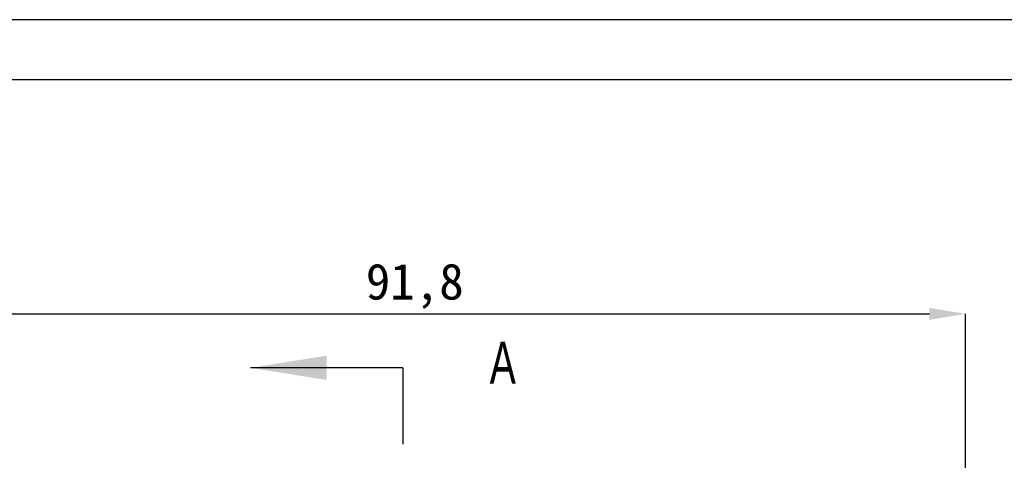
# Model space of a CAD drawing. Header units: millimetres. Extents: x 0 to 420, y 0 to 297.
# Tile 16 of 21: x 181 to 263, y 260 to 297. Entities that reach past the tile are written whole.
import ezdxf

# ---------------------------------------------------------------- set-up
doc = ezdxf.new("R2010")
doc.units = ezdxf.units.MM
for name, color, linetype in [('5', 7, 'Continuous'), ('9', 7, 'Continuous'), ('尺寸', 5, 'Continuous')]:
    doc.layers.add(name, color=color, linetype=linetype)
doc.styles.add('SLDTEXTSTYLE1', font='TXT', dxfattribs={"width": 0.7})
doc.styles.add('黑体高度3mm', font='simhei.ttf', dxfattribs={"height": 3})
doc.dimstyles.new('黄色高度3mm', dxfattribs={"dimtxt": 3, "dimasz": 3, "dimexe": 0, "dimexo": 0, "dimtad": 1, "dimdec": 1, "dimtxsty": '黑体高度3mm', "dimcen": 2.5, "dimclrd": 2, "dimclre": 2, "dimclrt": 2, "dimadec": 0, "dimazin": 0, "dimtfac": 1, "dimtdec": 1, "dimtmove": 0, "dimatfit": 3, "dimfxl": 1, "dimarcsym": 0})

# ---------------------------------------------------------------- blocks, each defined once
blk = doc.blocks.new('*D3')
at = {"color": 2, "lineweight": -2, "transparency": 16777216}
for p, q in [((168.15, 257.355), (168.15, 272.468)), ((171.15, 272.468), (256.95, 272.468)), ((259.95, 257.355), (259.95, 272.468))]:
    blk.add_line(p, q, dxfattribs=at)
at = {"color": 2, "transparency": 16777216}
for points in [[(171.15, 272.968), (171.15, 271.968), (168.15, 272.468)], [(256.95, 272.968), (256.95, 271.968), (259.95, 272.468)]]:
    blk.add_solid(points, dxfattribs=at)
at = {"layer": 'Defpoints', "color": 0, "transparency": 16777216}
for p in [(259.95, 272.468), (168.15, 257.355), (259.95, 257.355)]:
    blk.add_point(p, dxfattribs=at)
at = {"color": 2, "transparency": 16777216, "insert": (214.05, 274.779), "char_height": 3, "attachment_point": 5, "style": '黑体高度3mm'}
blk.add_mtext('91,8', dxfattribs=at)

msp = doc.modelspace()

# ---------------------------------------------------------------- linework, layer by layer
at = {"layer": '5', "color": 7, "lineweight": 25}
msp.add_line((415, 291.985), (25, 291.985), dxfattribs=at)
at = {"layer": '9', "color": 7}
msp.add_line((420, 296.985), (0, 296.985), dxfattribs=at)
at = {"layer": '尺寸'}
for q in [(200.363, 267.974), (213.063, 261.624)]:
    msp.add_line((213.063, 267.974), q, dxfattribs=at)
msp.add_solid([(200.363, 267.974), (206.713, 266.958), (206.713, 268.99)], dxfattribs=at)

# ---------------------------------------------------------------- texts
at = {"layer": '尺寸', "insert": (220.291, 270.141), "char_height": 3.5, "attachment_point": 1, "style": 'SLDTEXTSTYLE1'}
msp.add_mtext('A', dxfattribs=at)

# ---------------------------------------------------------------- dimensions: what is measured, and where the dimension line sits
at = {"color": 3}
dim = msp.add_linear_dim(base=(259.95, 272.468), p1=(168.15, 257.355), p2=(259.95, 257.355), dimstyle='黄色高度3mm', dxfattribs=at)
dim.commit()
dim.dimension.update_dxf_attribs({"geometry": '*D3', "text_midpoint": (214.05, 274.779)})

doc.saveas('drawing.dxf')
